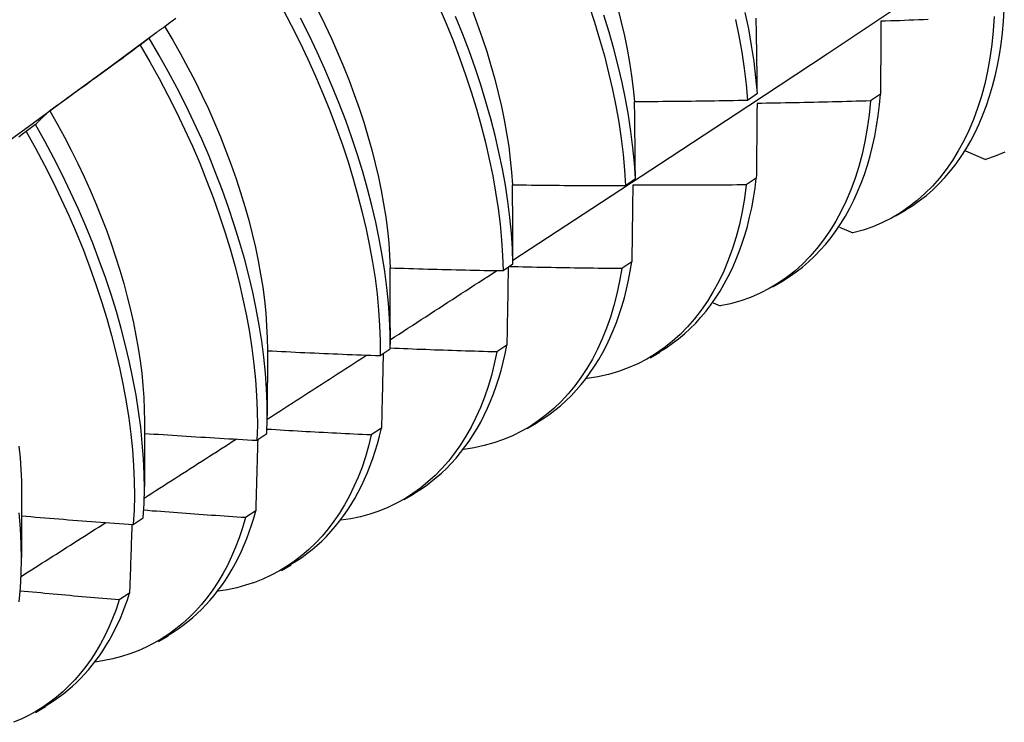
# Model space of a CAD drawing. Header units: inches. Extents: x 0 to 149, y -11 to 97.
# Tile 54 of 65: x 126.836 to 127.115, y 53.951 to 54.15. Entities that reach past the tile are written whole.
import ezdxf

# ---------------------------------------------------------------- set-up
doc = ezdxf.new("R2010")
doc.units = ezdxf.units.IN
doc.header["$LTSCALE"] = 8.944272
doc.header["$MEASUREMENT"] = 0
doc.layers.add('Visible Edges(ANSI)', color=7, linetype='Continuous', lineweight=25)

msp = doc.modelspace()

# ---------------------------------------------------------------- linework, layer by layer
at = {"layer": 'Visible Edges(ANSI)'}
for p, q in [((126.8623, 54.13708), (126.87474, 54.14627)), ((126.87276, 54.1447), (126.87016, 54.14272)), ((127.04219, 54.12717), (127.04497, 54.12913)), ((127.07983, 54.12887), (127.077, 54.12694)), ((126.84056, 54.1202), (126.83795, 54.11822)), ((127.10391, 54.11275), (127.10954, 54.11035)), ((127.00764, 54.10297), (127.01043, 54.10492)), ((127.04468, 54.10506), (127.04184, 54.10314)), ((127.08418, 54.09435), (127.08699, 54.09597)), ((127.06819, 54.0912), (127.07204, 54.08951)), ((127.00941, 54.08134), (127.00656, 54.07943)), ((126.97297, 54.07884), (126.97577, 54.08078)), ((127.04938, 54.07426), (127.0522, 54.07588)), ((127.03245, 54.06973), (127.03446, 54.06883)), ((126.941, 54.06263), (126.941, 54.0579)), ((126.90622, 54.05629), (126.9062, 54.03781)), ((126.93818, 54.05478), (126.94099, 54.05672)), ((126.97403, 54.05771), (126.97117, 54.05581)), ((127.01459, 54.05417), (127.0174, 54.05579)), ((126.99671, 54.04835), (126.99682, 54.0483)), ((126.87143, 54.0362), (126.8714, 54.01772)), ((126.93853, 54.03418), (126.93566, 54.03229)), ((126.97979, 54.03408), (126.9826, 54.0357)), ((126.90327, 54.03079), (126.90609, 54.03273)), ((126.83663, 54.01611), (126.8366, 53.99762)), ((126.94499, 54.01399), (126.9478, 54.01561)), ((126.86824, 54.00689), (126.87108, 54.00882)), ((126.90291, 54.01076), (126.90003, 54.00887)), ((126.91019, 53.99389), (126.913, 53.99552)), ((126.86718, 53.98744), (126.86429, 53.98556)), ((126.87539, 53.9738), (126.8782, 53.97543)), ((126.84059, 53.95371), (126.8434, 53.95534))]:
    msp.add_line(p, q, dxfattribs=at)
at = {"layer": 'Visible Edges(ANSI)', "flags": 128}
for points in [[(126.97577, 54.08185), (126.99806, 54.09642), (127.02032, 54.11101), (127.04254, 54.12564), (127.06472, 54.1403), (127.08685, 54.155), (127.10895, 54.16972), (127.13101, 54.18447), (127.15302, 54.19924), (127.175, 54.21405), (127.19693, 54.22887), (127.21883, 54.24373), (127.24069, 54.2586), (127.2625, 54.2735), (127.28428, 54.28842), (127.30601, 54.30336)], [(126.9548, 54.1537), (126.95686, 54.14886), (126.95881, 54.144), (126.96064, 54.13915), (126.96236, 54.1343), (126.96395, 54.12947), (126.96542, 54.12465), (126.96676, 54.11986), (126.96798, 54.1151), (126.96907, 54.11038), (126.97003, 54.1057), (126.97086, 54.10107), (126.97155, 54.09649), (126.97211, 54.09197), (126.97254, 54.08752), (126.97282, 54.08314), (126.97297, 54.07884)], [(126.99726, 54.1541), (126.99884, 54.14927), (127.00031, 54.14445), (127.00165, 54.13967), (127.00286, 54.13491), (127.00394, 54.13019), (127.0049, 54.12551), (127.00572, 54.12088), (127.0064, 54.11631), (127.00695, 54.11179), (127.00736, 54.10734), (127.00764, 54.10297)], [(126.91048, 54.15312), (126.913, 54.14835), (126.91541, 54.14356), (126.9177, 54.13874), (126.91989, 54.1339), (126.92196, 54.12906), (126.92391, 54.1242), (126.92574, 54.11935), (126.92746, 54.1145), (126.92906, 54.10967), (126.93053, 54.10485), (126.93188, 54.10006), (126.9331, 54.0953), (126.93419, 54.09057), (126.93516, 54.08589), (126.936, 54.08125), (126.9367, 54.07667), (126.93727, 54.07215), (126.9377, 54.06769), (126.938, 54.06331), (126.93816, 54.059), (126.93818, 54.05478)], [(126.92058, 54.15249), (126.92251, 54.14856), (126.92436, 54.14462), (126.92611, 54.14066), (126.92778, 54.1367), (126.92935, 54.13274), (126.93083, 54.12878), (126.93221, 54.12483), (126.9335, 54.12089), (126.93469, 54.11697), (126.93578, 54.11307), (126.93678, 54.10919), (126.93767, 54.10534), (126.93846, 54.10153), (126.93915, 54.09776), (126.93973, 54.09402), (126.9402, 54.09034), (126.94057, 54.08671), (126.94083, 54.08314), (126.94098, 54.07963)], [(126.96417, 54.15275), (126.96565, 54.14879), (126.96704, 54.14484), (126.96833, 54.1409), (126.96952, 54.13698), (126.97061, 54.13308), (126.9716, 54.1292), (126.9725, 54.12536), (126.97328, 54.12154), (126.97397, 54.11777), (126.97455, 54.11404), (126.97502, 54.11036), (126.97538, 54.10673), (126.97564, 54.10316)], [(127.01043, 54.10492), (127.01015, 54.1093), (127.00973, 54.11376), (127.00917, 54.11827), (127.00847, 54.12285), (127.00764, 54.12749), (127.00668, 54.13217), (127.00559, 54.13689), (127.00436, 54.14165), (127.00301, 54.14644), (127.00154, 54.15126)], [(127.00544, 54.15309), (127.00643, 54.14922), (127.00732, 54.14537), (127.00811, 54.14156), (127.00879, 54.13779), (127.00937, 54.13406), (127.00983, 54.13038), (127.01019, 54.12676)], [(127.04497, 54.12913), (127.04456, 54.13358), (127.04402, 54.13809), (127.04333, 54.14267), (127.04251, 54.1473), (127.04155, 54.15198)], [(127.08695, 54.09603), (127.08897, 54.09729), (127.09093, 54.09867), (127.09282, 54.10015), (127.09464, 54.10173), (127.09639, 54.10342), (127.09808, 54.10521), (127.09969, 54.1071), (127.10122, 54.10909), (127.10269, 54.11118), (127.10407, 54.11335), (127.10538, 54.11563), (127.10662, 54.11799), (127.10777, 54.12044), (127.10884, 54.12298), (127.10983, 54.12561), (127.11074, 54.12831), (127.11156, 54.1311), (127.1123, 54.13397), (127.11295, 54.13692), (127.11352, 54.13995), (127.11399, 54.14304), (127.11437, 54.14622), (127.11467, 54.14946), (127.11486, 54.15277)], [(126.88031, 54.15032), (126.87926, 54.14953), (126.87821, 54.14874), (126.87715, 54.14795)], [(126.94099, 54.05672), (126.94096, 54.06095), (126.9408, 54.06526), (126.94049, 54.06965), (126.94004, 54.07411), (126.93946, 54.07864), (126.93875, 54.08323), (126.93791, 54.08787), (126.93693, 54.09255), (126.93582, 54.09728), (126.93459, 54.10205), (126.93323, 54.10684), (126.93175, 54.11166), (126.93015, 54.11649), (126.92842, 54.12134), (126.92658, 54.12619), (126.92461, 54.13105), (126.92254, 54.13589), (126.92034, 54.14073), (126.91804, 54.14555), (126.91562, 54.15034)], [(126.97577, 54.08078), (126.97562, 54.08509), (126.97532, 54.08948), (126.97489, 54.09393), (126.97432, 54.09846), (126.97361, 54.10304), (126.97277, 54.10768), (126.9718, 54.11236), (126.9707, 54.11709), (126.96948, 54.12185), (126.96812, 54.12664), (126.96664, 54.13146), (126.96504, 54.13629), (126.96332, 54.14114), (126.96148, 54.14599), (126.95952, 54.15085)], [(127.03882, 54.14999), (127.03976, 54.14532), (127.04057, 54.14069), (127.04125, 54.13612), (127.04179, 54.13162), (127.04219, 54.12717)], [(127.04497, 54.12913), (127.04496, 54.13003), (127.04495, 54.13092), (127.04494, 54.13182), (127.04492, 54.13271), (127.04491, 54.13361), (127.0449, 54.1345), (127.04489, 54.13539), (127.04487, 54.13628), (127.04486, 54.13717), (127.04485, 54.13806), (127.04483, 54.13895), (127.04482, 54.13983), (127.04481, 54.14072), (127.04479, 54.1416), (127.04478, 54.14249), (127.04476, 54.14337), (127.04475, 54.14425), (127.04473, 54.14513), (127.04472, 54.14601), (127.0447, 54.14689), (127.04469, 54.14777), (127.04467, 54.14865), (127.04466, 54.14953), (127.04464, 54.1504)], [(127.11204, 54.15084), (127.11177, 54.1468), (127.11137, 54.14287), (127.11083, 54.13905), (127.11015, 54.13534), (127.10935, 54.13175), (127.10841, 54.12827), (127.10735, 54.12491), (127.10616, 54.12168), (127.10485, 54.11857), (127.10342, 54.11559), (127.10187, 54.11275), (127.1002, 54.11005), (127.09842, 54.10748), (127.09653, 54.10506), (127.09454, 54.10279), (127.09243, 54.10067), (127.09022, 54.0987), (127.08791, 54.09689), (127.0855, 54.09524), (127.08299, 54.09375), (127.08039, 54.09244), (127.0777, 54.09129), (127.07491, 54.09031), (127.07204, 54.08951)], [(127.07996, 54.14948), (127.07995, 54.14863), (127.07995, 54.14778), (127.07994, 54.14693), (127.07994, 54.14608), (127.07993, 54.14523), (127.07993, 54.14437), (127.07992, 54.14352), (127.07992, 54.14267), (127.07991, 54.14181), (127.07991, 54.14095), (127.0799, 54.1401), (127.0799, 54.13924), (127.07989, 54.13838), (127.07989, 54.13752), (127.07988, 54.13666), (127.07988, 54.1358), (127.07987, 54.13494), (127.07987, 54.13407), (127.07986, 54.13321), (127.07986, 54.13234), (127.07985, 54.13148), (127.07984, 54.13061), (127.07984, 54.12974), (127.07983, 54.12887)], [(127.09333, 54.14997), (127.09199, 54.14991), (127.09065, 54.14986), (127.08932, 54.14981), (127.08798, 54.14976), (127.08664, 54.14971), (127.08531, 54.14966), (127.08397, 54.14961), (127.08263, 54.14957), (127.08129, 54.14952), (127.07996, 54.14948)], [(126.87715, 54.14795), (126.87696, 54.14783), (126.87677, 54.1477), (126.87658, 54.14758), (126.87639, 54.14745), (126.87621, 54.14732), (126.87602, 54.14719), (126.87583, 54.14706), (126.87565, 54.14693), (126.87546, 54.1468), (126.87528, 54.14667), (126.87509, 54.14653), (126.87491, 54.1464), (126.87473, 54.14626), (126.87455, 54.14613), (126.87437, 54.14599), (126.87418, 54.14585), (126.874, 54.14571), (126.87382, 54.14557), (126.87365, 54.14543), (126.87347, 54.14528), (126.87329, 54.14514), (126.87311, 54.14499), (126.87294, 54.14485), (126.87276, 54.1447)], [(126.87715, 54.14795), (126.87942, 54.14413), (126.88162, 54.14028), (126.88372, 54.1364), (126.88574, 54.1325), (126.88767, 54.12858), (126.88952, 54.12464), (126.89127, 54.1207), (126.89293, 54.11674), (126.8945, 54.11279), (126.89598, 54.10884), (126.89736, 54.10489), (126.89865, 54.10096), (126.89984, 54.09704), (126.90093, 54.09315), (126.90193, 54.08927), (126.90282, 54.08543), (126.90361, 54.08162), (126.9043, 54.07785), (126.90489, 54.07413), (126.90537, 54.07045), (126.90575, 54.06682), (126.90601, 54.06325), (126.90617, 54.05974), (126.90622, 54.05629)], [(126.87016, 54.14272), (126.8691, 54.14193), (126.86805, 54.14115), (126.86699, 54.14036), (126.86593, 54.13958), (126.86487, 54.1388), (126.86381, 54.13802), (126.86274, 54.13723), (126.86168, 54.13645), (126.86062, 54.13567), (126.85955, 54.1349), (126.85849, 54.13412), (126.85742, 54.13334), (126.85636, 54.13257), (126.85529, 54.13179), (126.85422, 54.13102), (126.85316, 54.13025), (126.85209, 54.12948), (126.85102, 54.12871), (126.84995, 54.12794), (126.84888, 54.12717), (126.84781, 54.1264), (126.84674, 54.12564), (126.84566, 54.12487), (126.84459, 54.12411)], [(126.87016, 54.14272), (126.87291, 54.13804), (126.87554, 54.13331), (126.87807, 54.12854), (126.88048, 54.12375), (126.88279, 54.11893), (126.88498, 54.1141), (126.88705, 54.10925), (126.88901, 54.1044), (126.89085, 54.09955), (126.89257, 54.0947), (126.89417, 54.08987), (126.89564, 54.08505), (126.897, 54.08026), (126.89822, 54.0755), (126.89932, 54.07077), (126.90029, 54.06608), (126.90114, 54.06144), (126.90185, 54.05686), (126.90242, 54.05233), (126.90287, 54.04787), (126.90318, 54.04348), (126.90335, 54.03916), (126.90338, 54.03493), (126.90327, 54.03079)], [(126.90609, 54.03273), (126.90619, 54.03688), (126.90615, 54.04111), (126.90597, 54.04543), (126.90565, 54.04983), (126.9052, 54.05429), (126.90461, 54.05883), (126.90389, 54.06342), (126.90304, 54.06806), (126.90206, 54.07275), (126.90095, 54.07748), (126.89971, 54.08225), (126.89835, 54.08704), (126.89686, 54.09186), (126.89525, 54.09669), (126.89352, 54.10154), (126.89167, 54.10639), (126.88971, 54.11125), (126.88762, 54.11609), (126.88543, 54.12092), (126.88311, 54.12574), (126.88069, 54.13053), (126.87816, 54.13529), (126.87551, 54.14002), (126.87276, 54.1447)], [(126.82879, 54.1126), (126.83997, 54.12076), (126.85114, 54.12892), (126.86229, 54.13708)], [(127.05214, 54.07596), (127.05407, 54.07716), (127.05594, 54.07846), (127.05774, 54.07985), (127.05949, 54.08134), (127.06117, 54.08293), (127.0628, 54.08461), (127.06435, 54.08637), (127.06584, 54.08823), (127.06727, 54.09018), (127.06862, 54.09221), (127.06991, 54.09432), (127.07113, 54.09652), (127.07227, 54.0988), (127.07335, 54.10117), (127.07434, 54.10361), (127.07527, 54.10612), (127.07612, 54.10872), (127.07689, 54.11138), (127.07758, 54.11413), (127.07819, 54.11694), (127.07873, 54.11982), (127.07918, 54.12277), (127.07955, 54.12579), (127.07983, 54.12887)], [(127.01019, 54.12676), (127.01152, 54.12676), (127.01286, 54.12677), (127.01419, 54.12678), (127.01552, 54.12679), (127.01686, 54.1268), (127.01819, 54.12681), (127.01952, 54.12682), (127.02086, 54.12683), (127.02219, 54.12685), (127.02352, 54.12686), (127.02486, 54.12688), (127.02619, 54.1269), (127.02752, 54.12691), (127.02886, 54.12693), (127.03019, 54.12695), (127.03152, 54.12697), (127.03285, 54.12699), (127.03419, 54.12702), (127.03552, 54.12704), (127.03685, 54.12707), (127.03819, 54.12709), (127.03952, 54.12712), (127.04085, 54.12715), (127.04219, 54.12717)], [(127.01043, 54.10492), (127.01042, 54.10584), (127.01042, 54.10676), (127.01041, 54.10768), (127.0104, 54.1086), (127.01039, 54.10951), (127.01038, 54.11043), (127.01037, 54.11134), (127.01036, 54.11226), (127.01036, 54.11317), (127.01035, 54.11408), (127.01034, 54.11499), (127.01033, 54.1159), (127.01032, 54.11681), (127.01031, 54.11772), (127.0103, 54.11863), (127.01028, 54.11953), (127.01027, 54.12044), (127.01026, 54.12135), (127.01025, 54.12225), (127.01024, 54.12315), (127.01023, 54.12405), (127.01021, 54.12496), (127.0102, 54.12586), (127.01019, 54.12676)], [(127.077, 54.12694), (127.07661, 54.123), (127.07608, 54.11917), (127.07541, 54.11545), (127.07461, 54.11185), (127.07369, 54.10836), (127.07263, 54.105), (127.07145, 54.10176), (127.07014, 54.09865), (127.06871, 54.09567), (127.06717, 54.09282), (127.06551, 54.09011), (127.06373, 54.08755), (127.06185, 54.08512), (127.05985, 54.08284), (127.05775, 54.08072), (127.05555, 54.07874), (127.05324, 54.07692), (127.05084, 54.07526), (127.04833, 54.07377), (127.04574, 54.07244), (127.04305, 54.07127), (127.04027, 54.07028), (127.03741, 54.06947), (127.03446, 54.06883)], [(127.04488, 54.12623), (127.04487, 54.12535), (127.04486, 54.12448), (127.04486, 54.12361), (127.04485, 54.12273), (127.04484, 54.12186), (127.04483, 54.12098), (127.04483, 54.12011), (127.04482, 54.11923), (127.04481, 54.11835), (127.0448, 54.11747), (127.04479, 54.11659), (127.04479, 54.11571), (127.04478, 54.11482), (127.04477, 54.11394), (127.04476, 54.11306), (127.04475, 54.11217), (127.04474, 54.11129), (127.04474, 54.1104), (127.04473, 54.10951), (127.04472, 54.10862), (127.04471, 54.10773), (127.0447, 54.10684), (127.04469, 54.10595), (127.04468, 54.10506)], [(127.077, 54.12694), (127.07566, 54.1269), (127.07432, 54.12686), (127.07298, 54.12682), (127.07165, 54.12678), (127.07031, 54.12674), (127.06897, 54.12671), (127.06763, 54.12667), (127.06629, 54.12664), (127.06495, 54.1266), (127.06362, 54.12657), (127.06228, 54.12654), (127.06094, 54.12651), (127.0596, 54.12648), (127.05826, 54.12645), (127.05692, 54.12642), (127.05559, 54.1264), (127.05425, 54.12637), (127.05291, 54.12635), (127.05157, 54.12633), (127.05023, 54.1263), (127.04889, 54.12628), (127.04755, 54.12626), (127.04622, 54.12624), (127.04488, 54.12623)], [(126.84459, 54.12411), (126.84441, 54.12396), (126.84424, 54.12381), (126.84407, 54.12365), (126.84389, 54.1235), (126.84372, 54.12334), (126.84355, 54.12319), (126.84338, 54.12303), (126.84321, 54.12287), (126.84304, 54.12271), (126.84287, 54.12255), (126.8427, 54.12239), (126.84253, 54.12223), (126.84236, 54.12207), (126.84219, 54.1219), (126.84203, 54.12174), (126.84186, 54.12157), (126.8417, 54.1214), (126.84153, 54.12124), (126.84137, 54.12107), (126.8412, 54.1209), (126.84104, 54.12072), (126.84088, 54.12055), (126.84072, 54.12038), (126.84056, 54.1202)], [(126.84459, 54.12411), (126.8467, 54.12042), (126.84873, 54.1167), (126.85067, 54.11296), (126.85254, 54.1092), (126.85433, 54.10543), (126.85603, 54.10165), (126.85765, 54.09786), (126.85918, 54.09406), (126.86063, 54.09027), (126.86199, 54.08649), (126.86326, 54.08271), (126.86445, 54.07894), (126.86554, 54.0752), (126.86655, 54.07147), (126.86746, 54.06777), (126.86828, 54.06409), (126.86901, 54.06045), (126.86965, 54.05685), (126.87019, 54.05328), (126.87063, 54.04976), (126.87097, 54.04629), (126.87122, 54.04287), (126.87137, 54.03951), (126.87142, 54.0362)], [(126.83795, 54.11822), (126.83687, 54.11746), (126.8358, 54.1167)], [(126.83795, 54.11822), (126.8406, 54.1135), (126.84313, 54.10874), (126.84556, 54.10394), (126.84787, 54.09913), (126.85007, 54.0943), (126.85215, 54.08945), (126.85411, 54.0846), (126.85595, 54.07975), (126.85768, 54.0749), (126.85928, 54.07007), (126.86076, 54.06525), (126.86212, 54.06046), (126.86335, 54.05569), (126.86445, 54.05096), (126.86543, 54.04627), (126.86628, 54.04163), (126.86699, 54.03704), (126.86758, 54.03251), (126.86803, 54.02805), (126.86835, 54.02365), (126.86853, 54.01933), (126.86857, 54.01509), (126.86848, 54.01095), (126.86824, 54.00689)], [(126.87108, 54.00882), (126.8713, 54.01288), (126.87139, 54.01704), (126.87133, 54.02128), (126.87114, 54.02561), (126.87081, 54.03001), (126.87035, 54.03448), (126.86976, 54.03901), (126.86903, 54.04361), (126.86817, 54.04825), (126.86719, 54.05294), (126.86607, 54.05768), (126.86483, 54.06244), (126.86346, 54.06724), (126.86197, 54.07206), (126.86036, 54.07689), (126.85863, 54.08174), (126.85677, 54.08659), (126.8548, 54.09144), (126.85271, 54.09629), (126.85051, 54.10112), (126.84819, 54.10593), (126.84576, 54.11072), (126.84321, 54.11548), (126.84056, 54.1202)], [(127.11504, 54.11244), (127.11234, 54.1113), (127.10954, 54.11035)], [(127.01733, 54.05589), (127.01916, 54.05702), (127.02094, 54.05825), (127.02267, 54.05956), (127.02434, 54.06096), (127.02595, 54.06244), (127.02751, 54.06401), (127.02901, 54.06566), (127.03045, 54.06739), (127.03183, 54.06919), (127.03316, 54.07108), (127.03442, 54.07305), (127.03561, 54.07509), (127.03674, 54.0772), (127.03781, 54.07939), (127.03881, 54.08165), (127.03975, 54.08398), (127.04061, 54.08638), (127.04141, 54.08886), (127.04214, 54.09139), (127.04279, 54.094), (127.04338, 54.09667), (127.04389, 54.0994), (127.04432, 54.1022), (127.04468, 54.10506)], [(126.97564, 54.10316), (126.97697, 54.10314), (126.9783, 54.10313), (126.97964, 54.10311), (126.98097, 54.10309), (126.9823, 54.10308), (126.98364, 54.10306), (126.98497, 54.10305), (126.9863, 54.10304), (126.98764, 54.10303), (126.98897, 54.10302), (126.9903, 54.10301), (126.99163, 54.103), (126.99297, 54.10299), (126.9943, 54.10298), (126.99563, 54.10298), (126.99697, 54.10297), (126.9983, 54.10297), (126.99963, 54.10297), (127.00097, 54.10297), (127.0023, 54.10296), (127.00364, 54.10296), (127.00497, 54.10297), (127.0063, 54.10297), (127.00764, 54.10297)], [(126.97577, 54.08078), (126.97577, 54.08173), (126.97577, 54.08267), (126.97576, 54.08361), (126.97576, 54.08455), (126.97575, 54.08549), (126.97575, 54.08642), (126.97575, 54.08736), (126.97574, 54.0883), (126.97574, 54.08923), (126.97573, 54.09017), (126.97573, 54.0911), (126.97572, 54.09203), (126.97572, 54.09297), (126.97571, 54.0939), (126.9757, 54.09483), (126.9757, 54.09576), (126.97569, 54.09669), (126.97568, 54.09761), (126.97568, 54.09854), (126.97567, 54.09947), (126.97566, 54.10039), (126.97565, 54.10132), (126.97564, 54.10224), (126.97564, 54.10316)], [(127.04184, 54.10314), (127.04132, 54.0993), (127.04067, 54.09557), (127.03988, 54.09195), (127.03896, 54.08846), (127.03791, 54.08509), (127.03674, 54.08184), (127.03544, 54.07872), (127.03402, 54.07574), (127.03248, 54.07289), (127.03082, 54.07018), (127.02905, 54.0676), (127.02716, 54.06517), (127.02517, 54.06289), (127.02308, 54.06076), (127.02087, 54.05878), (127.01857, 54.05695), (127.01617, 54.05529), (127.01367, 54.05378), (127.01108, 54.05244), (127.0084, 54.05127), (127.00563, 54.05026), (127.00278, 54.04943), (126.99984, 54.04878), (126.99682, 54.0483)], [(127.0097, 54.10305), (127.00969, 54.10216), (127.00968, 54.10126), (127.00967, 54.10037), (127.00965, 54.09947), (127.00964, 54.09857), (127.00963, 54.09767), (127.00962, 54.09677), (127.00961, 54.09587), (127.0096, 54.09497), (127.00959, 54.09407), (127.00958, 54.09316), (127.00956, 54.09226), (127.00955, 54.09135), (127.00954, 54.09045), (127.00953, 54.08954), (127.00952, 54.08863), (127.0095, 54.08772), (127.00949, 54.08681), (127.00948, 54.0859), (127.00947, 54.08499), (127.00945, 54.08408), (127.00944, 54.08317), (127.00943, 54.08225), (127.00941, 54.08134)], [(127.04184, 54.10314), (127.0405, 54.10312), (127.03916, 54.10311), (127.03782, 54.1031), (127.03648, 54.10308), (127.03514, 54.10307), (127.0338, 54.10306), (127.03246, 54.10305), (127.03112, 54.10304), (127.02979, 54.10304), (127.02845, 54.10303), (127.02711, 54.10303), (127.02577, 54.10302), (127.02443, 54.10302), (127.02309, 54.10302), (127.02175, 54.10302), (127.02041, 54.10302), (127.01907, 54.10302), (127.01773, 54.10302), (127.01639, 54.10302), (127.01505, 54.10303), (127.01371, 54.10303), (127.01238, 54.10304), (127.01104, 54.10304), (127.0097, 54.10305)], [(126.98252, 54.03581), (126.98426, 54.03689), (126.98595, 54.03804), (126.98759, 54.03927), (126.98918, 54.04058), (126.99073, 54.04196), (126.99222, 54.04342), (126.99366, 54.04495), (126.99505, 54.04655), (126.99639, 54.04823), (126.99767, 54.04998), (126.9989, 54.05179), (127.00007, 54.05368), (127.00118, 54.05563), (127.00224, 54.05765), (127.00324, 54.05974), (127.00417, 54.06189), (127.00505, 54.06411), (127.00587, 54.06639), (127.00662, 54.06873), (127.00731, 54.07113), (127.00793, 54.0736), (127.00849, 54.07612), (127.00899, 54.0787), (127.00941, 54.08134)], [(126.94098, 54.07963), (126.94231, 54.07958), (126.94365, 54.07954), (126.94498, 54.0795), (126.94631, 54.07946), (126.94764, 54.07942), (126.94898, 54.07938), (126.95031, 54.07934), (126.95164, 54.0793), (126.95297, 54.07927), (126.95431, 54.07923), (126.95564, 54.0792), (126.95697, 54.07917), (126.9583, 54.07913), (126.95964, 54.0791), (126.96097, 54.07907), (126.9623, 54.07904), (126.96363, 54.07901), (126.96497, 54.07898), (126.9663, 54.07896), (126.96763, 54.07893), (126.96897, 54.07891), (126.9703, 54.07888), (126.97163, 54.07886), (126.97297, 54.07884)], [(126.941, 54.06263), (126.94101, 54.06335), (126.94101, 54.06406), (126.94101, 54.06477), (126.94101, 54.06549), (126.94101, 54.0662), (126.94101, 54.06691), (126.94101, 54.06762), (126.94101, 54.06833), (126.94101, 54.06904), (126.94101, 54.06975), (126.941, 54.07046), (126.941, 54.07116), (126.941, 54.07187), (126.941, 54.07258), (126.941, 54.07329), (126.941, 54.07399), (126.941, 54.0747), (126.941, 54.0754), (126.94099, 54.07611), (126.94099, 54.07681), (126.94099, 54.07752), (126.94099, 54.07822), (126.94098, 54.07892), (126.94098, 54.07963)], [(126.941, 54.05926), (126.94226, 54.06007), (126.94352, 54.06089), (126.94478, 54.06171), (126.94603, 54.06252), (126.94729, 54.06334), (126.94855, 54.06415), (126.94981, 54.06497), (126.95107, 54.06579), (126.95233, 54.0666), (126.95359, 54.06742), (126.95485, 54.06824), (126.9561, 54.06906), (126.95736, 54.06987), (126.95862, 54.07069), (126.95988, 54.07151), (126.96114, 54.07233), (126.96239, 54.07314), (126.96365, 54.07396), (126.96491, 54.07478), (126.96617, 54.0756), (126.96742, 54.07642), (126.96868, 54.07723), (126.96994, 54.07805), (126.97119, 54.07887)], [(127.00656, 54.07943), (127.00595, 54.07582), (127.00521, 54.07232), (127.00434, 54.06894), (127.00336, 54.06567), (127.00225, 54.06251), (127.00103, 54.05948), (126.9997, 54.05657), (126.99825, 54.05378), (126.99669, 54.05112), (126.99503, 54.04859), (126.99326, 54.0462), (126.99139, 54.04393), (126.98942, 54.04181), (126.98736, 54.03982), (126.98519, 54.03798), (126.98294, 54.03628), (126.9806, 54.03473), (126.97816, 54.03333), (126.97564, 54.03208), (126.97304, 54.03098), (126.97036, 54.03004), (126.9676, 54.02926), (126.96477, 54.02865), (126.96186, 54.02819)], [(126.97442, 54.07984), (126.9744, 54.07893), (126.97439, 54.07802), (126.97437, 54.0771), (126.97436, 54.07619), (126.97434, 54.07527), (126.97433, 54.07436), (126.97431, 54.07344), (126.9743, 54.07252), (126.97428, 54.0716), (126.97427, 54.07068), (126.97425, 54.06976), (126.97423, 54.06884), (126.97422, 54.06792), (126.9742, 54.06699), (126.97418, 54.06607), (126.97417, 54.06514), (126.97415, 54.06422), (126.97413, 54.06329), (126.97412, 54.06236), (126.9741, 54.06143), (126.97408, 54.06051), (126.97407, 54.05957), (126.97405, 54.05864), (126.97403, 54.05771)], [(127.00656, 54.07943), (127.00523, 54.07944), (127.00389, 54.07945), (127.00256, 54.07946), (127.00123, 54.07947), (126.9999, 54.07949), (126.99856, 54.0795), (126.99723, 54.07952), (126.9959, 54.07954), (126.99457, 54.07956), (126.99323, 54.07958), (126.9919, 54.0796), (126.99057, 54.07962), (126.98924, 54.07964), (126.9879, 54.07967), (126.98657, 54.07969), (126.98524, 54.07972), (126.98391, 54.07974), (126.98257, 54.07977), (126.98124, 54.0798), (126.97991, 54.07983), (126.97858, 54.07986), (126.97724, 54.07989), (126.97591, 54.07992), (126.97458, 54.07996)], [(126.90622, 54.05615), (126.90755, 54.05609), (126.90889, 54.05602), (126.91022, 54.05595), (126.91155, 54.05589), (126.91288, 54.05582), (126.91421, 54.05576), (126.91554, 54.0557), (126.91687, 54.05564), (126.9182, 54.05558), (126.91953, 54.05552), (126.92086, 54.05546), (126.9222, 54.0554), (126.92353, 54.05534), (126.92486, 54.05529), (126.92619, 54.05523), (126.92752, 54.05518), (126.92885, 54.05512), (126.93019, 54.05507), (126.93152, 54.05502), (126.93285, 54.05497), (126.93418, 54.05492), (126.93551, 54.05487), (126.93684, 54.05482), (126.93818, 54.05478)], [(126.97117, 54.05581), (126.96991, 54.05584), (126.96865, 54.05588), (126.96739, 54.05591), (126.96614, 54.05595), (126.96488, 54.05599), (126.96362, 54.05602), (126.96236, 54.05606), (126.96111, 54.0561), (126.95985, 54.05615), (126.95859, 54.05619), (126.95733, 54.05623), (126.95608, 54.05627), (126.95482, 54.05632), (126.95356, 54.05636), (126.95231, 54.05641), (126.95105, 54.05646), (126.94979, 54.05651), (126.94853, 54.05655), (126.94728, 54.0566), (126.94602, 54.05666), (126.94476, 54.05671), (126.94351, 54.05676), (126.94225, 54.05681), (126.94099, 54.05687)], [(126.94771, 54.01574), (126.94935, 54.01675), (126.95096, 54.01783), (126.95251, 54.01898), (126.95403, 54.0202), (126.9555, 54.02148), (126.95693, 54.02283), (126.95831, 54.02425), (126.95964, 54.02573), (126.96093, 54.02728), (126.96217, 54.02889), (126.96336, 54.03056), (126.9645, 54.0323), (126.96559, 54.0341), (126.96663, 54.03596), (126.96762, 54.03787), (126.96855, 54.03985), (126.96943, 54.04189), (126.97026, 54.04398), (126.97103, 54.04613), (126.97175, 54.04834), (126.97241, 54.0506), (126.97301, 54.05292), (126.97355, 54.05529), (126.97403, 54.05771)], [(126.90619, 54.03678), (126.90736, 54.03754), (126.90853, 54.03829), (126.90971, 54.03905), (126.91088, 54.0398), (126.91205, 54.04056), (126.91322, 54.04131), (126.91439, 54.04207), (126.91557, 54.04282), (126.91674, 54.04358), (126.91791, 54.04433), (126.91908, 54.04509), (126.92025, 54.04585), (126.92142, 54.0466), (126.92259, 54.04736), (126.92377, 54.04811), (126.92494, 54.04887), (126.92611, 54.04963), (126.92728, 54.05038), (126.92845, 54.05114), (126.92962, 54.0519), (126.93079, 54.05265), (126.93196, 54.05341), (126.93313, 54.05417), (126.9343, 54.05492)], [(126.97117, 54.05581), (126.97047, 54.05244), (126.96965, 54.04918), (126.96872, 54.04603), (126.96768, 54.04298), (126.96654, 54.04005), (126.96528, 54.03723), (126.96392, 54.03452), (126.96246, 54.03193), (126.9609, 54.02946), (126.95925, 54.02711), (126.95749, 54.02489), (126.95565, 54.02279), (126.95371, 54.02082), (126.95169, 54.01897), (126.94958, 54.01726), (126.94738, 54.01568), (126.9451, 54.01424), (126.94275, 54.01293), (126.94031, 54.01177), (126.9378, 54.01075), (126.93522, 54.00987), (126.93257, 54.00913), (126.92984, 54.00855), (126.92705, 54.00811)], [(126.93901, 54.05535), (126.93899, 54.05447), (126.93897, 54.0536), (126.93895, 54.05272), (126.93893, 54.05185), (126.93891, 54.05097), (126.9389, 54.0501), (126.93888, 54.04922), (126.93886, 54.04834), (126.93884, 54.04746), (126.93882, 54.04658), (126.9388, 54.0457), (126.93878, 54.04482), (126.93876, 54.04394), (126.93874, 54.04305), (126.93872, 54.04217), (126.9387, 54.04128), (126.93868, 54.0404), (126.93866, 54.03951), (126.93864, 54.03863), (126.93861, 54.03774), (126.93859, 54.03685), (126.93857, 54.03596), (126.93855, 54.03507), (126.93853, 54.03418)], [(126.93566, 54.03229), (126.93443, 54.03234), (126.93319, 54.0324), (126.93196, 54.03246), (126.93073, 54.03252), (126.9295, 54.03258), (126.92827, 54.03264), (126.92704, 54.0327), (126.92581, 54.03276), (126.92458, 54.03283), (126.92335, 54.03289), (126.92212, 54.03295), (126.92089, 54.03302), (126.91966, 54.03309), (126.91843, 54.03315), (126.9172, 54.03322), (126.91597, 54.03329), (126.91474, 54.03336), (126.91351, 54.03343), (126.91228, 54.0335), (126.91105, 54.03358), (126.90982, 54.03365), (126.90859, 54.03372), (126.90737, 54.0338), (126.90614, 54.03387)], [(126.91291, 53.99567), (126.91445, 53.99661), (126.91597, 53.99762), (126.91744, 53.99869), (126.91888, 53.99982), (126.92027, 54.00101), (126.92163, 54.00225), (126.92295, 54.00356), (126.92422, 54.00493), (126.92546, 54.00635), (126.92665, 54.00783), (126.9278, 54.00936), (126.92891, 54.01095), (126.92997, 54.0126), (126.93099, 54.0143), (126.93196, 54.01606), (126.93288, 54.01787), (126.93376, 54.01973), (126.93459, 54.02164), (126.93537, 54.02361), (126.93611, 54.02562), (126.93679, 54.02769), (126.93742, 54.0298), (126.938, 54.03197), (126.93853, 54.03418)], [(126.87135, 54.01443), (126.87243, 54.01513), (126.87352, 54.01582), (126.87461, 54.01652), (126.87569, 54.01721), (126.87678, 54.01791), (126.87786, 54.0186), (126.87895, 54.0193), (126.88003, 54.01999), (126.88112, 54.02069), (126.8822, 54.02138), (126.88329, 54.02208), (126.88437, 54.02277), (126.88546, 54.02347), (126.88654, 54.02416), (126.88763, 54.02486), (126.88871, 54.02555), (126.8898, 54.02625), (126.89088, 54.02695), (126.89197, 54.02764), (126.89305, 54.02834), (126.89414, 54.02903), (126.89522, 54.02973), (126.8963, 54.03043), (126.89739, 54.03112)], [(126.87142, 54.03274), (126.87275, 54.03265), (126.87407, 54.03256), (126.8754, 54.03247), (126.87673, 54.03238), (126.87805, 54.0323), (126.87938, 54.03221), (126.8807, 54.03212), (126.88203, 54.03204), (126.88336, 54.03195), (126.88468, 54.03187), (126.88601, 54.03179), (126.88734, 54.0317), (126.88867, 54.03162), (126.88999, 54.03154), (126.89132, 54.03146), (126.89265, 54.03139), (126.89397, 54.03131), (126.8953, 54.03123), (126.89663, 54.03116), (126.89796, 54.03108), (126.89929, 54.03101), (126.90061, 54.03094), (126.90194, 54.03086), (126.90327, 54.03079)], [(126.93566, 54.03229), (126.93488, 54.02916), (126.934, 54.02613), (126.93302, 54.0232), (126.93193, 54.02038), (126.93075, 54.01766), (126.92947, 54.01504), (126.9281, 54.01253), (126.92663, 54.01014), (126.92507, 54.00785), (126.92343, 54.00568), (126.9217, 54.00362), (126.91988, 54.00167), (126.91798, 53.99985), (126.916, 53.99814), (126.91395, 53.99656), (126.91181, 53.9951), (126.90961, 53.99376), (126.90733, 53.99255), (126.90498, 53.99147), (126.90256, 53.99052), (126.90007, 53.9897), (126.89753, 53.98901), (126.89492, 53.98845), (126.89225, 53.98804)], [(126.83588, 54.02908), (126.8362, 54.02577), (126.83643, 54.0225), (126.83657, 54.01928), (126.83662, 54.01612)], [(126.90348, 54.03094), (126.90346, 54.0301), (126.90344, 54.02927), (126.90342, 54.02843), (126.90339, 54.0276), (126.90337, 54.02676), (126.90335, 54.02593), (126.90333, 54.02509), (126.9033, 54.02425), (126.90328, 54.02341), (126.90326, 54.02257), (126.90323, 54.02173), (126.90321, 54.02089), (126.90319, 54.02005), (126.90316, 54.01921), (126.90314, 54.01837), (126.90311, 54.01752), (126.90309, 54.01668), (126.90306, 54.01584), (126.90304, 54.01499), (126.90301, 54.01415), (126.90299, 54.0133), (126.90296, 54.01245), (126.90294, 54.01161), (126.90291, 54.01076)], [(126.83594, 53.985), (126.83629, 53.98897), (126.8365, 53.99304), (126.83658, 53.9972), (126.83651, 54.00145), (126.83631, 54.00578), (126.83597, 54.01019)], [(126.83662, 54.00939), (126.83793, 54.00928), (126.83925, 54.00917), (126.84057, 54.00905), (126.84188, 54.00894), (126.8432, 54.00883), (126.84452, 54.00872), (126.84583, 54.00861), (126.84715, 54.0085), (126.84847, 54.0084), (126.84979, 54.00829), (126.8511, 54.00818), (126.85242, 54.00808), (126.85374, 54.00798), (126.85506, 54.00787), (126.85638, 54.00777), (126.85769, 54.00767), (126.85901, 54.00757), (126.86033, 54.00747), (126.86165, 54.00737), (126.86297, 54.00727), (126.86429, 54.00718), (126.86561, 54.00708), (126.86692, 54.00698), (126.86824, 54.00689)], [(126.90003, 54.00887), (126.89919, 54.00597), (126.89825, 54.00317), (126.89722, 54.00046), (126.8961, 53.99785), (126.89489, 53.99534), (126.8936, 53.99292), (126.89222, 53.99061), (126.89075, 53.9884), (126.8892, 53.98629), (126.88758, 53.98428), (126.88587, 53.98239), (126.88409, 53.98059), (126.88223, 53.97891), (126.8803, 53.97734), (126.87831, 53.97588), (126.87624, 53.97453), (126.8741, 53.9733), (126.8719, 53.97218), (126.86964, 53.97117), (126.86731, 53.97029), (126.86493, 53.96953), (126.86249, 53.96888), (126.85999, 53.96836), (126.85744, 53.96796)], [(126.90003, 54.00887), (126.89883, 54.00895), (126.89763, 54.00903), (126.89643, 54.0091), (126.89523, 54.00918), (126.89402, 54.00926), (126.89282, 54.00935), (126.89162, 54.00943), (126.89042, 54.00951), (126.88922, 54.00959), (126.88802, 54.00968), (126.88682, 54.00976), (126.88562, 54.00985), (126.88442, 54.00994), (126.88322, 54.01002), (126.88202, 54.01011), (126.88081, 54.0102), (126.87961, 54.01029), (126.87841, 54.01038), (126.87721, 54.01047), (126.87601, 54.01057), (126.87481, 54.01066), (126.87361, 54.01075), (126.87241, 54.01085), (126.87121, 54.01094)], [(126.8781, 53.97559), (126.87956, 53.97647), (126.88098, 53.9774), (126.88237, 53.97839), (126.88372, 53.97944), (126.88504, 53.98053), (126.88633, 53.98168), (126.88758, 53.98288), (126.8888, 53.98413), (126.88997, 53.98543), (126.89112, 53.98678), (126.89222, 53.98819), (126.89329, 53.98964), (126.89432, 53.99114), (126.89531, 53.99269), (126.89626, 53.99429), (126.89717, 53.99593), (126.89804, 53.99762), (126.89886, 53.99936), (126.89965, 54.00115), (126.90039, 54.00298), (126.90109, 54.00486), (126.90174, 54.00678), (126.90235, 54.00875), (126.90291, 54.01076)], [(126.83647, 53.99221), (126.83747, 53.99284), (126.83847, 53.99348), (126.83947, 53.99411), (126.84047, 53.99475), (126.84147, 53.99539), (126.84247, 53.99602), (126.84347, 53.99666), (126.84447, 53.99729), (126.84547, 53.99793), (126.84647, 53.99856), (126.84747, 53.9992), (126.84847, 53.99984), (126.84947, 54.00047), (126.85046, 54.00111), (126.85146, 54.00174), (126.85246, 54.00238), (126.85346, 54.00302), (126.85446, 54.00365), (126.85546, 54.00429), (126.85646, 54.00493), (126.85745, 54.00556), (126.85845, 54.0062), (126.85945, 54.00684), (126.86045, 54.00747)], [(126.86785, 54.00692), (126.86783, 54.00611), (126.8678, 54.00531), (126.86777, 54.0045), (126.86775, 54.00369), (126.86772, 54.00288), (126.86769, 54.00208), (126.86767, 54.00127), (126.86764, 54.00046), (126.86761, 53.99965), (126.86758, 53.99884), (126.86756, 53.99803), (126.86753, 53.99722), (126.8675, 53.9964), (126.86747, 53.99559), (126.86745, 53.99478), (126.86742, 53.99396), (126.86739, 53.99315), (126.86736, 53.99234), (126.86733, 53.99152), (126.8673, 53.99071), (126.86727, 53.98989), (126.86724, 53.98907), (126.86721, 53.98826), (126.86718, 53.98744)], [(126.86429, 53.98556), (126.86312, 53.98566), (126.86195, 53.98575), (126.86078, 53.98585), (126.85961, 53.98595), (126.85844, 53.98605), (126.85727, 53.98615), (126.8561, 53.98625), (126.85493, 53.98635), (126.85376, 53.98646), (126.85259, 53.98656), (126.85142, 53.98666), (126.85025, 53.98677), (126.84909, 53.98687), (126.84792, 53.98698), (126.84675, 53.98709), (126.84558, 53.98719), (126.84441, 53.9873), (126.84324, 53.98741), (126.84207, 53.98752), (126.8409, 53.98763), (126.83973, 53.98774), (126.83857, 53.98786), (126.8374, 53.98797), (126.83623, 53.98808)], [(126.8433, 53.9555), (126.84466, 53.95632), (126.84599, 53.95719), (126.84729, 53.9581), (126.84856, 53.95906), (126.84981, 53.96006), (126.85102, 53.96111), (126.8522, 53.96221), (126.85336, 53.96335), (126.85448, 53.96454), (126.85557, 53.96576), (126.85662, 53.96704), (126.85765, 53.96836), (126.85864, 53.96972), (126.85959, 53.97112), (126.86052, 53.97256), (126.8614, 53.97405), (126.86225, 53.97558), (126.86307, 53.97715), (126.86385, 53.97877), (126.86459, 53.98042), (126.8653, 53.98211), (126.86597, 53.98385), (126.86659, 53.98562), (126.86718, 53.98744)], [(126.86429, 53.98556), (126.8634, 53.98289), (126.86241, 53.98031), (126.86135, 53.97781), (126.8602, 53.97541), (126.85897, 53.9731), (126.85767, 53.97088), (126.85628, 53.96875), (126.85482, 53.96672), (126.85329, 53.96478), (126.85169, 53.96294), (126.85002, 53.96119), (126.84827, 53.95955), (126.84647, 53.958), (126.84459, 53.95656), (126.84265, 53.95521), (126.84065, 53.95398), (126.83859, 53.95284), (126.83648, 53.95181), (126.8343, 53.95088)]]:
    msp.add_lwpolyline(points, dxfattribs=at)

doc.saveas('drawing.dxf')
